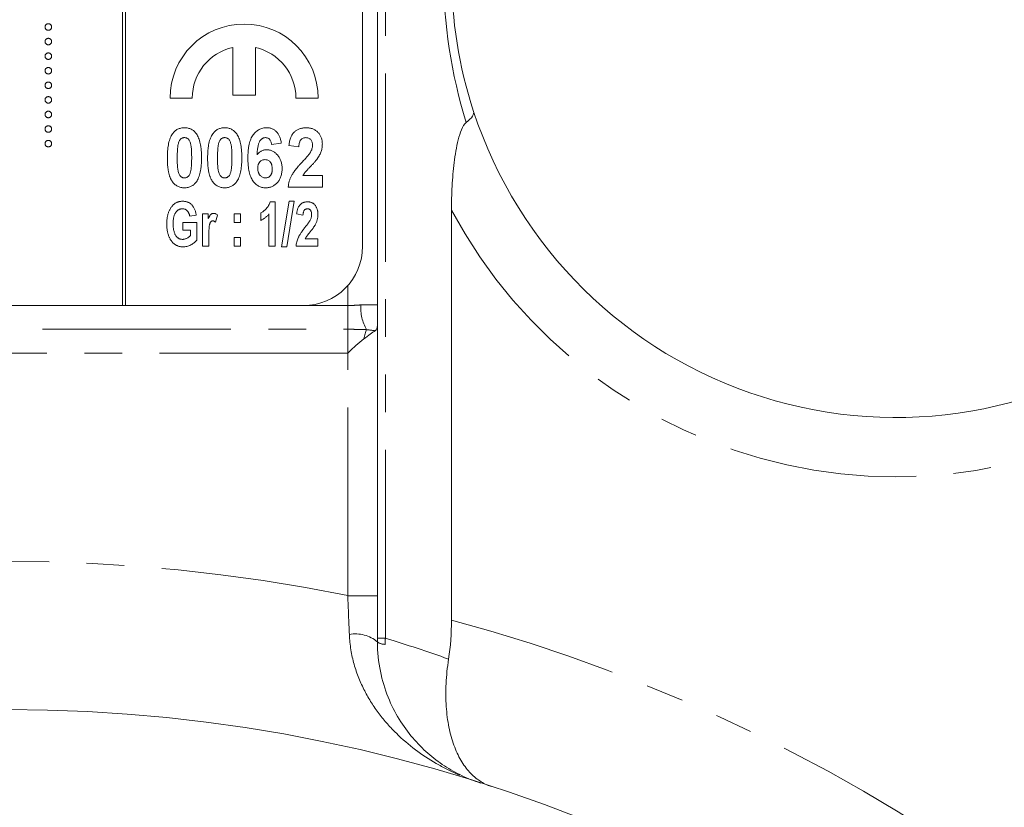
# Model space of a CAD drawing. Header units: millimetres. Extents: x -21 to 335, y -21 to 379.
# Tile 13 of 30: x 48 to 81, y 223 to 250. Entities that reach past the tile are written whole.
import ezdxf

# ---------------------------------------------------------------- set-up
doc = ezdxf.new("R2010")
doc.units = ezdxf.units.MM
doc.linetypes.add('PHANTOM', pattern=[12.7, 6.35, -1.27, 1.27, -1.27, 1.27, -1.27])

msp = doc.modelspace()

# ---------------------------------------------------------------- linework, layer by layer
at = {"color": 7, "linetype": 'Continuous', "lineweight": 15}
for p, q in [((59.75, 304.19), (59.75, 240.19)), ((51.15, 300.17), (51.15, 240.17)), ((51.25, 240.17), (51.25, 300.17)), ((59.25, 242.17), (59.25, 298.17)), ((54.87, 248.878), (54.87, 247.27)), ((55.63, 247.27), (55.63, 248.878)), ((54.87, 247.27), (55.63, 247.27)), ((52.75, 247.17), (53.5, 247.17)), ((57, 247.17), (57.75, 247.17)), ((56.506, 245.648), (56.173, 245.606)), ((57.096, 245.529), (56.763, 245.566)), ((57.238, 244.554), (57.891, 244.554)), ((57.891, 244.554), (57.891, 244.17)), ((57.891, 244.17), (56.737, 244.17)), ((56.13, 243.67), (56.302, 243.67)), ((56.302, 243.67), (56.302, 242.17)), ((56.516, 242.15), (56.766, 243.689)), ((56.945, 243.689), (56.696, 242.15)), ((56.766, 243.689), (56.945, 243.689)), ((53.847, 243.261), (54.042, 243.261)), ((53.847, 242.17), (53.847, 243.261)), ((54.042, 243.261), (54.042, 243.106)), ((54.919, 242.968), (54.919, 243.261)), ((54.919, 243.261), (55.133, 243.261)), ((55.133, 243.261), (55.133, 242.968)), ((55.815, 243.046), (55.815, 243.3)), ((56.088, 242.17), (56.088, 243.261)), ((57.237, 243.222), (57.023, 243.261)), ((62.25, 229.558), (62.25, 243.394)), ((53.185, 242.968), (53.653, 242.968)), ((53.185, 242.715), (53.185, 242.968)), ((53.633, 243.222), (53.419, 243.183)), ((53.653, 242.968), (53.653, 242.379)), ((54.354, 243.226), (54.289, 242.98)), ((55.133, 242.968), (54.919, 242.968)), ((53.438, 242.715), (53.185, 242.715)), ((53.438, 242.529), (53.438, 242.715)), ((54.062, 242.507), (54.062, 242.17)), ((54.919, 242.462), (55.133, 242.462)), ((54.919, 242.17), (54.919, 242.462)), ((55.133, 242.462), (55.133, 242.17)), ((57.316, 242.423), (57.744, 242.423)), ((57.744, 242.423), (57.744, 242.17)), ((54.062, 242.17), (53.847, 242.17)), ((55.133, 242.17), (54.919, 242.17)), ((56.302, 242.17), (56.088, 242.17)), ((56.696, 242.15), (56.516, 242.15)), ((57.744, 242.17), (57.003, 242.17)), ((37.25, 240.17), (51.15, 240.17)), ((51.15, 240.17), (51.25, 240.17)), ((51.25, 240.17), (57.25, 240.17)), ((59.75, 239.495), (59.75, 230.383))]:
    msp.add_line(p, q, dxfattribs=at)
at = {"color": 8, "linetype": 'PHANTOM', "lineweight": 0}
for p, q in [((60.018, 228.951), (60.018, 304.19)), ((58.75, 240.17), (58.75, 240.847)), ((57.25, 240.17), (58.75, 240.17)), ((58.75, 240.17), (58.75, 239.37)), ((59.186, 240.19), (59.75, 240.19)), ((35.75, 239.37), (58.75, 239.37)), ((58.75, 239.37), (58.75, 238.57)), ((58.75, 238.57), (35.75, 238.57)), ((58.75, 230.383), (58.75, 238.57)), ((58.75, 230.383), (59.75, 230.383)), ((59.75, 228.951), (60.018, 228.951))]:
    msp.add_line(p, q, dxfattribs=at)
at = {"color": 8, "linetype": 'PHANTOM', "lineweight": 0, "flags": 128}
msp.add_lwpolyline([(59.38, 239.359), (59.371, 239.328), (59.361, 239.295), (59.351, 239.259), (59.34, 239.221), (59.328, 239.18), (59.315, 239.136), (59.302, 239.091), (59.288, 239.043)], dxfattribs=at)
at = {"color": 7, "linetype": 'Continuous', "lineweight": 15}
msp.add_circle((47.25, 173.79), 52.75, dxfattribs=at)
at = {"color": 8, "linetype": 'PHANTOM', "lineweight": 0}
for centre, radius, start, end in [((78.982, 251.394), 17, 180, 197.2676), ((77.25, 251.394), 17, 208.0725, 306.9051), ((60.791, 240.126), 1.606, 177.7009, 208.5303), ((47.25, 173.79), 57.75, 78.51367, 101.48633), ((47.25, 173.79), 57.75, 31.48709, 74.94535), ((59.014, 227.95), 1.143, 49.8997, 100.6581), ((59.993, 229.139), 0.398, 232.2861, 272.8446), ((42.92, 173.79), 57.75, 70.54798, 72.77825)]:
    msp.add_arc(centre, radius, start, end, dxfattribs=at)
at = {"color": 7, "linetype": 'Continuous', "lineweight": 15}
for centre, radius, start, end in [((77.25, 251.394), 15, 180, 198.1441), ((55.25, 247.17), 2.5, 0, 180), ((55.25, 247.17), 1.75, 102.5413, 180), ((55.25, 247.17), 1.75, 0, 77.4587), ((77.25, 251.394), 15, 198.1441, 306.9051), ((57.25, 242.17), 2, 270, 0)]:
    msp.add_arc(centre, radius, start, end, dxfattribs=at)
for points, knots in [([(48.533, 249.569), (48.533, 249.577), (48.534, 249.591), (48.541, 249.612), (48.551, 249.631), (48.565, 249.648), (48.582, 249.662), (48.601, 249.672), (48.622, 249.678), (48.636, 249.679), (48.643, 249.68)], [0, 0, 0, 0, 0.127757, 0.249414, 0.372796, 0.500111, 0.62861, 0.750643, 0.873768, 1, 1, 1, 1]), ([(48.643, 249.459), (48.636, 249.46), (48.622, 249.46), (48.601, 249.466), (48.582, 249.477), (48.565, 249.491), (48.551, 249.508), (48.541, 249.527), (48.534, 249.547), (48.533, 249.562), (48.533, 249.569)], [0, 0, 0, 0, 0.126178, 0.248821, 0.37154, 0.499984, 0.627244, 0.749226, 0.872298, 1, 1, 1, 1]), ([(48.643, 249.68), (48.651, 249.679), (48.665, 249.678), (48.686, 249.672), (48.705, 249.662), (48.722, 249.648), (48.736, 249.631), (48.746, 249.612), (48.752, 249.591), (48.753, 249.577), (48.754, 249.569)], [0, 0, 0, 0, 0.129097, 0.252046, 0.373905, 0.501038, 0.628171, 0.751376, 0.872426, 1, 1, 1, 1]), ([(48.754, 249.569), (48.753, 249.562), (48.752, 249.547), (48.746, 249.527), (48.736, 249.508), (48.722, 249.491), (48.705, 249.477), (48.686, 249.466), (48.665, 249.46), (48.651, 249.459), (48.643, 249.459)], [0, 0, 0, 0, 0.127519, 0.249986, 0.371792, 0.49887, 0.625948, 0.748492, 0.870959, 1, 1, 1, 1]), ([(48.533, 249.077), (48.533, 249.085), (48.534, 249.099), (48.541, 249.12), (48.551, 249.139), (48.565, 249.156), (48.582, 249.17), (48.601, 249.18), (48.622, 249.186), (48.636, 249.187), (48.643, 249.188)], [0, 0, 0, 0, 0.127757, 0.249414, 0.372796, 0.500111, 0.62861, 0.750643, 0.873768, 1, 1, 1, 1]), ([(48.643, 248.967), (48.636, 248.968), (48.622, 248.969), (48.601, 248.974), (48.582, 248.985), (48.565, 248.999), (48.551, 249.016), (48.541, 249.035), (48.534, 249.056), (48.533, 249.07), (48.533, 249.077)], [0, 0, 0, 0, 0.126178, 0.248821, 0.37154, 0.499984, 0.627244, 0.749226, 0.872298, 1, 1, 1, 1]), ([(48.643, 249.188), (48.651, 249.187), (48.665, 249.187), (48.686, 249.18), (48.705, 249.17), (48.722, 249.156), (48.736, 249.139), (48.746, 249.12), (48.752, 249.099), (48.753, 249.085), (48.754, 249.077)], [0, 0, 0, 0, 0.129097, 0.252046, 0.373905, 0.501038, 0.628171, 0.751376, 0.872426, 1, 1, 1, 1]), ([(48.754, 249.077), (48.753, 249.07), (48.752, 249.056), (48.746, 249.035), (48.736, 249.016), (48.722, 248.999), (48.705, 248.985), (48.686, 248.974), (48.665, 248.968), (48.651, 248.968), (48.643, 248.967)], [0, 0, 0, 0, 0.127519, 0.249986, 0.371792, 0.49887, 0.625948, 0.748492, 0.870959, 1, 1, 1, 1]), ([(48.533, 248.586), (48.533, 248.593), (48.534, 248.607), (48.541, 248.628), (48.551, 248.647), (48.565, 248.664), (48.582, 248.678), (48.601, 248.688), (48.622, 248.695), (48.636, 248.695), (48.643, 248.696)], [0, 0, 0, 0, 0.127757, 0.249414, 0.372796, 0.500111, 0.62861, 0.750643, 0.873768, 1, 1, 1, 1]), ([(48.643, 248.475), (48.636, 248.476), (48.622, 248.477), (48.601, 248.482), (48.582, 248.493), (48.565, 248.507), (48.551, 248.524), (48.541, 248.543), (48.534, 248.564), (48.533, 248.578), (48.533, 248.586)], [0, 0, 0, 0, 0.126178, 0.248821, 0.37154, 0.499984, 0.627244, 0.749226, 0.872298, 1, 1, 1, 1]), ([(48.643, 248.696), (48.651, 248.695), (48.665, 248.695), (48.686, 248.688), (48.705, 248.678), (48.722, 248.664), (48.736, 248.647), (48.746, 248.628), (48.752, 248.607), (48.753, 248.593), (48.754, 248.586)], [0, 0, 0, 0, 0.129097, 0.252046, 0.373905, 0.501038, 0.628171, 0.751376, 0.872426, 1, 1, 1, 1]), ([(48.754, 248.586), (48.753, 248.578), (48.752, 248.564), (48.746, 248.543), (48.736, 248.524), (48.722, 248.507), (48.705, 248.493), (48.686, 248.482), (48.665, 248.477), (48.651, 248.476), (48.643, 248.475)], [0, 0, 0, 0, 0.127519, 0.249986, 0.371792, 0.49887, 0.625948, 0.748492, 0.870959, 1, 1, 1, 1]), ([(48.533, 248.094), (48.533, 248.101), (48.534, 248.116), (48.541, 248.136), (48.551, 248.155), (48.565, 248.172), (48.582, 248.186), (48.601, 248.196), (48.622, 248.203), (48.636, 248.204), (48.643, 248.204)], [0, 0, 0, 0, 0.127757, 0.249414, 0.372796, 0.500111, 0.62861, 0.750643, 0.873768, 1, 1, 1, 1]), ([(48.643, 247.983), (48.636, 247.984), (48.622, 247.985), (48.601, 247.991), (48.582, 248.002), (48.565, 248.015), (48.551, 248.032), (48.541, 248.051), (48.534, 248.072), (48.533, 248.086), (48.533, 248.094)], [0, 0, 0, 0, 0.126178, 0.248821, 0.37154, 0.499984, 0.627244, 0.749226, 0.872298, 1, 1, 1, 1]), ([(48.643, 248.204), (48.651, 248.204), (48.665, 248.203), (48.686, 248.196), (48.705, 248.186), (48.722, 248.172), (48.736, 248.155), (48.746, 248.136), (48.752, 248.115), (48.753, 248.101), (48.754, 248.094)], [0, 0, 0, 0, 0.129097, 0.252046, 0.373905, 0.501038, 0.628171, 0.751376, 0.872426, 1, 1, 1, 1]), ([(48.754, 248.094), (48.753, 248.086), (48.752, 248.072), (48.746, 248.051), (48.736, 248.032), (48.722, 248.015), (48.705, 248.001), (48.686, 247.991), (48.665, 247.985), (48.651, 247.984), (48.643, 247.983)], [0, 0, 0, 0, 0.127519, 0.249986, 0.371792, 0.49887, 0.625948, 0.748492, 0.870959, 1, 1, 1, 1]), ([(48.533, 247.602), (48.533, 247.609), (48.534, 247.624), (48.541, 247.644), (48.551, 247.663), (48.565, 247.68), (48.582, 247.694), (48.601, 247.705), (48.622, 247.711), (48.636, 247.712), (48.643, 247.712)], [0, 0, 0, 0, 0.127757, 0.249414, 0.372796, 0.500111, 0.62861, 0.750643, 0.873768, 1, 1, 1, 1]), ([(48.643, 247.492), (48.636, 247.492), (48.622, 247.493), (48.601, 247.499), (48.582, 247.51), (48.565, 247.523), (48.551, 247.54), (48.541, 247.559), (48.534, 247.58), (48.533, 247.595), (48.533, 247.602)], [0, 0, 0, 0, 0.126178, 0.248821, 0.37154, 0.499984, 0.627244, 0.749226, 0.872298, 1, 1, 1, 1]), ([(48.643, 247.712), (48.651, 247.712), (48.665, 247.711), (48.686, 247.705), (48.705, 247.694), (48.722, 247.68), (48.736, 247.663), (48.746, 247.644), (48.752, 247.624), (48.753, 247.609), (48.754, 247.602)], [0, 0, 0, 0, 0.129097, 0.252046, 0.373905, 0.5010378, 0.6281707, 0.7513765, 0.872426, 1, 1, 1, 1]), ([(48.754, 247.602), (48.753, 247.595), (48.752, 247.58), (48.746, 247.559), (48.736, 247.54), (48.722, 247.523), (48.705, 247.51), (48.686, 247.499), (48.665, 247.493), (48.651, 247.492), (48.643, 247.492)], [0, 0, 0, 0, 0.127519, 0.249986, 0.371792, 0.49887, 0.625948, 0.748492, 0.870959, 1, 1, 1, 1]), ([(48.533, 247.11), (48.533, 247.117), (48.534, 247.132), (48.541, 247.153), (48.551, 247.172), (48.565, 247.189), (48.582, 247.202), (48.601, 247.213), (48.622, 247.219), (48.636, 247.22), (48.643, 247.22)], [0, 0, 0, 0, 0.127757, 0.249414, 0.372796, 0.500111, 0.62861, 0.750643, 0.873768, 1, 1, 1, 1]), ([(48.643, 247), (48.636, 247), (48.622, 247.001), (48.601, 247.007), (48.582, 247.018), (48.565, 247.032), (48.551, 247.048), (48.541, 247.067), (48.534, 247.088), (48.533, 247.103), (48.533, 247.11)], [0, 0, 0, 0, 0.126178, 0.248821, 0.37154, 0.499984, 0.627244, 0.749226, 0.872298, 1, 1, 1, 1]), ([(48.643, 247.22), (48.651, 247.22), (48.665, 247.219), (48.686, 247.213), (48.705, 247.202), (48.722, 247.188), (48.736, 247.172), (48.746, 247.153), (48.752, 247.132), (48.753, 247.117), (48.754, 247.11)], [0, 0, 0, 0, 0.129097, 0.252046, 0.373905, 0.5010378, 0.6281707, 0.7513765, 0.872426, 1, 1, 1, 1]), ([(48.754, 247.11), (48.753, 247.103), (48.752, 247.088), (48.746, 247.067), (48.736, 247.048), (48.722, 247.032), (48.705, 247.018), (48.686, 247.007), (48.665, 247.001), (48.651, 247), (48.643, 247)], [0, 0, 0, 0, 0.127519, 0.249986, 0.371792, 0.49887, 0.625948, 0.748492, 0.870959, 1, 1, 1, 1]), ([(48.533, 246.618), (48.533, 246.626), (48.534, 246.64), (48.541, 246.661), (48.551, 246.68), (48.565, 246.697), (48.582, 246.71), (48.601, 246.721), (48.622, 246.727), (48.636, 246.728), (48.643, 246.728)], [0, 0, 0, 0, 0.127757, 0.249414, 0.372796, 0.500111, 0.62861, 0.750643, 0.873768, 1, 1, 1, 1]), ([(48.643, 246.508), (48.636, 246.508), (48.622, 246.509), (48.601, 246.515), (48.582, 246.526), (48.565, 246.54), (48.551, 246.557), (48.541, 246.576), (48.534, 246.596), (48.533, 246.611), (48.533, 246.618)], [0, 0, 0, 0, 0.126178, 0.248821, 0.37154, 0.499984, 0.627244, 0.749226, 0.872298, 1, 1, 1, 1]), ([(48.643, 246.728), (48.651, 246.728), (48.665, 246.727), (48.686, 246.721), (48.705, 246.711), (48.722, 246.697), (48.736, 246.68), (48.746, 246.661), (48.752, 246.64), (48.753, 246.626), (48.754, 246.618)], [0, 0, 0, 0, 0.129097, 0.252046, 0.373905, 0.5010378, 0.6281707, 0.7513765, 0.872426, 1, 1, 1, 1]), ([(48.754, 246.618), (48.753, 246.611), (48.752, 246.596), (48.746, 246.575), (48.736, 246.557), (48.722, 246.54), (48.705, 246.526), (48.686, 246.515), (48.665, 246.509), (48.651, 246.508), (48.643, 246.508)], [0, 0, 0, 0, 0.127519, 0.249986, 0.371792, 0.49887, 0.625948, 0.748492, 0.870959, 1, 1, 1, 1]), ([(62.748, 246.348), (62.845, 246.423), (62.915, 246.492), (62.999, 246.619), (63.011, 246.675), (62.996, 246.723)], [0, 0, 0, 0, 0.5, 0.5, 1, 1, 1, 1]), ([(62.25, 243.394), (62.25, 243.665), (62.257, 243.935), (62.286, 244.468), (62.308, 244.733), (62.372, 245.256), (62.415, 245.518), (62.507, 245.883), (62.543, 246), (62.63, 246.206), (62.684, 246.298), (62.748, 246.348)], [0, 0, 0, 0, 0.25, 0.25, 0.5, 0.5, 0.75, 0.75, 0.875, 0.875, 1, 1, 1, 1]), ([(48.533, 246.126), (48.533, 246.134), (48.534, 246.148), (48.541, 246.169), (48.551, 246.188), (48.565, 246.205), (48.582, 246.219), (48.601, 246.229), (48.622, 246.235), (48.636, 246.236), (48.643, 246.237)], [0, 0, 0, 0, 0.127757, 0.249414, 0.372796, 0.500111, 0.62861, 0.750643, 0.873768, 1, 1, 1, 1]), ([(48.643, 246.016), (48.636, 246.017), (48.622, 246.017), (48.601, 246.023), (48.582, 246.034), (48.565, 246.048), (48.551, 246.065), (48.541, 246.084), (48.534, 246.104), (48.533, 246.119), (48.533, 246.126)], [0, 0, 0, 0, 0.126178, 0.248821, 0.37154, 0.499984, 0.627244, 0.749226, 0.872298, 1, 1, 1, 1]), ([(48.643, 246.237), (48.651, 246.236), (48.665, 246.235), (48.686, 246.229), (48.705, 246.219), (48.722, 246.205), (48.736, 246.188), (48.746, 246.169), (48.752, 246.148), (48.753, 246.134), (48.754, 246.126)], [0, 0, 0, 0, 0.129097, 0.252046, 0.373905, 0.5010378, 0.6281707, 0.7513765, 0.872426, 1, 1, 1, 1]), ([(48.754, 246.126), (48.753, 246.119), (48.752, 246.105), (48.746, 246.084), (48.736, 246.065), (48.722, 246.048), (48.705, 246.034), (48.686, 246.023), (48.665, 246.017), (48.651, 246.017), (48.643, 246.016)], [0, 0, 0, 0, 0.127519, 0.249986, 0.371792, 0.49887, 0.625948, 0.748492, 0.870959, 1, 1, 1, 1]), ([(52.66, 245.16), (52.661, 245.205), (52.662, 245.292), (52.67, 245.418), (52.683, 245.534), (52.702, 245.64), (52.726, 245.736), (52.756, 245.822), (52.791, 245.899), (52.821, 245.945), (52.835, 245.967)], [0, 0, 0, 0, 0.161353, 0.311487, 0.450782, 0.579227, 0.697301, 0.806301, 0.906736, 1, 1, 1, 1]), ([(52.835, 245.967), (52.847, 245.983), (52.871, 246.015), (52.913, 246.056), (52.958, 246.091), (53.007, 246.12), (53.06, 246.143), (53.116, 246.158), (53.175, 246.168), (53.216, 246.169), (53.237, 246.17)], [0, 0, 0, 0, 0.12937, 0.25424, 0.375227, 0.49491, 0.615665, 0.738824, 0.86589, 1, 1, 1, 1]), ([(53.237, 246.17), (53.258, 246.169), (53.299, 246.168), (53.359, 246.158), (53.415, 246.142), (53.468, 246.12), (53.517, 246.09), (53.562, 246.055), (53.604, 246.013), (53.628, 245.981), (53.641, 245.964)], [0, 0, 0, 0, 0.133446, 0.259883, 0.382665, 0.503602, 0.623125, 0.745227, 0.870078, 1, 1, 1, 1]), ([(53.641, 245.964), (53.655, 245.943), (53.684, 245.897), (53.719, 245.821), (53.748, 245.734), (53.773, 245.638), (53.791, 245.532), (53.805, 245.415), (53.813, 245.289), (53.814, 245.202), (53.814, 245.156)], [0, 0, 0, 0, 0.092469, 0.19212, 0.300958, 0.418858, 0.547499, 0.687063, 0.837452, 1, 1, 1, 1]), ([(54.019, 245.16), (54.02, 245.205), (54.021, 245.292), (54.029, 245.418), (54.042, 245.534), (54.061, 245.64), (54.085, 245.736), (54.115, 245.822), (54.15, 245.899), (54.18, 245.945), (54.194, 245.967)], [0, 0, 0, 0, 0.161353, 0.311487, 0.450782, 0.579227, 0.697301, 0.806301, 0.906736, 1, 1, 1, 1]), ([(54.194, 245.967), (54.206, 245.983), (54.23, 246.015), (54.272, 246.056), (54.317, 246.091), (54.366, 246.12), (54.419, 246.143), (54.475, 246.158), (54.534, 246.168), (54.575, 246.169), (54.596, 246.17)], [0, 0, 0, 0, 0.12937, 0.25424, 0.375227, 0.49491, 0.615665, 0.738824, 0.86589, 1, 1, 1, 1]), ([(54.596, 246.17), (54.617, 246.169), (54.658, 246.168), (54.718, 246.158), (54.774, 246.142), (54.826, 246.12), (54.876, 246.09), (54.921, 246.055), (54.963, 246.013), (54.987, 245.981), (55, 245.964)], [0, 0, 0, 0, 0.133446, 0.259883, 0.382665, 0.503602, 0.623125, 0.745227, 0.870078, 1, 1, 1, 1]), ([(55, 245.964), (55.014, 245.943), (55.043, 245.897), (55.078, 245.821), (55.107, 245.734), (55.132, 245.638), (55.15, 245.532), (55.164, 245.415), (55.172, 245.289), (55.173, 245.202), (55.173, 245.156)], [0, 0, 0, 0, 0.092469, 0.19212, 0.300958, 0.418858, 0.547499, 0.687063, 0.837452, 1, 1, 1, 1]), ([(55.378, 245.143), (55.379, 245.187), (55.38, 245.271), (55.388, 245.394), (55.401, 245.506), (55.42, 245.61), (55.445, 245.704), (55.475, 245.788), (55.511, 245.863), (55.553, 245.929), (55.598, 245.986), (55.648, 246.035), (55.701, 246.076), (55.757, 246.111), (55.816, 246.137), (55.879, 246.156), (55.945, 246.168), (55.99, 246.169), (56.013, 246.17)], [0, 0, 0, 0, 0.096877, 0.187153, 0.270735, 0.347937, 0.419133, 0.48508, 0.545968, 0.602655, 0.656197, 0.707353, 0.756561, 0.804673, 0.852134, 0.899962, 0.949141, 1, 1, 1, 1]), ([(56.013, 246.17), (56.029, 246.169), (56.061, 246.169), (56.108, 246.162), (56.152, 246.152), (56.194, 246.137), (56.235, 246.118), (56.272, 246.095), (56.308, 246.068), (56.342, 246.036), (56.373, 246.001), (56.401, 245.961), (56.426, 245.918), (56.448, 245.872), (56.467, 245.821), (56.484, 245.767), (56.497, 245.709), (56.503, 245.668), (56.506, 245.648)], [0, 0, 0, 0, 0.061178, 0.119833, 0.177425, 0.233665, 0.288812, 0.34461, 0.401192, 0.4591, 0.518171, 0.57901, 0.641737, 0.706591, 0.774705, 0.845979, 0.921102, 1, 1, 1, 1]), ([(56.763, 245.566), (56.765, 245.592), (56.771, 245.643), (56.785, 245.715), (56.801, 245.782), (56.823, 245.843), (56.848, 245.898), (56.877, 245.948), (56.91, 245.992), (56.948, 246.03), (56.989, 246.063), (57.032, 246.092), (57.077, 246.116), (57.125, 246.135), (57.175, 246.151), (57.228, 246.162), (57.283, 246.169), (57.321, 246.169), (57.34, 246.17)], [0, 0, 0, 0, 0.083626, 0.1620401, 0.2354441, 0.3039477, 0.3688852, 0.4301118, 0.4884998, 0.5454082, 0.6010977, 0.6560669, 0.710834, 0.7659231, 0.8219749, 0.87923, 0.9387494, 1, 1, 1, 1]), ([(57.34, 246.17), (57.361, 246.169), (57.402, 246.168), (57.461, 246.161), (57.517, 246.149), (57.57, 246.132), (57.618, 246.11), (57.664, 246.083), (57.706, 246.051), (57.745, 246.015), (57.779, 245.975), (57.809, 245.932), (57.835, 245.887), (57.855, 245.839), (57.871, 245.789), (57.883, 245.737), (57.89, 245.682), (57.891, 245.645), (57.891, 245.626)], [0, 0, 0, 0, 0.071796, 0.139904, 0.205399, 0.268665, 0.32979, 0.390206, 0.450635, 0.511467, 0.572124, 0.632216, 0.691313, 0.750431, 0.810351, 0.871606, 0.934638, 1, 1, 1, 1]), ([(48.533, 245.634), (48.533, 245.642), (48.534, 245.656), (48.541, 245.677), (48.551, 245.696), (48.565, 245.713), (48.582, 245.727), (48.601, 245.737), (48.622, 245.743), (48.636, 245.744), (48.643, 245.745)], [0, 0, 0, 0, 0.127757, 0.249414, 0.372796, 0.500111, 0.62861, 0.750643, 0.873768, 1, 1, 1, 1]), ([(48.643, 245.524), (48.636, 245.525), (48.622, 245.526), (48.601, 245.531), (48.582, 245.542), (48.565, 245.556), (48.551, 245.573), (48.541, 245.592), (48.534, 245.613), (48.533, 245.627), (48.533, 245.634)], [0, 0, 0, 0, 0.126178, 0.248821, 0.37154, 0.499984, 0.627244, 0.749226, 0.872298, 1, 1, 1, 1]), ([(48.643, 245.745), (48.651, 245.744), (48.665, 245.744), (48.686, 245.737), (48.705, 245.727), (48.722, 245.713), (48.736, 245.696), (48.746, 245.677), (48.752, 245.656), (48.753, 245.642), (48.754, 245.634)], [0, 0, 0, 0, 0.129097, 0.252046, 0.373905, 0.5010378, 0.6281707, 0.7513765, 0.872426, 1, 1, 1, 1]), ([(48.754, 245.634), (48.753, 245.627), (48.752, 245.613), (48.746, 245.592), (48.736, 245.573), (48.722, 245.556), (48.705, 245.542), (48.686, 245.531), (48.665, 245.526), (48.651, 245.525), (48.643, 245.524)], [0, 0, 0, 0, 0.127519, 0.249986, 0.371792, 0.49887, 0.625948, 0.748492, 0.870959, 1, 1, 1, 1]), ([(53.032, 245.64), (53.029, 245.627), (53.022, 245.599), (53.015, 245.554), (53.008, 245.503), (53.003, 245.445), (52.999, 245.382), (52.996, 245.312), (52.994, 245.236), (52.994, 245.184), (52.994, 245.156)], [0, 0, 0, 0, 0.082074, 0.176412, 0.282719, 0.401833, 0.532174, 0.675579, 0.831216, 1, 1, 1, 1]), ([(53.237, 245.836), (53.226, 245.836), (53.204, 245.835), (53.172, 245.826), (53.142, 245.813), (53.114, 245.794), (53.088, 245.768), (53.066, 245.733), (53.047, 245.689), (53.037, 245.657), (53.032, 245.64)], [0, 0, 0, 0, 0.108126, 0.212655, 0.317834, 0.426209, 0.542787, 0.674921, 0.827155, 1, 1, 1, 1]), ([(53.481, 245.156), (53.481, 245.183), (53.481, 245.236), (53.479, 245.311), (53.476, 245.379), (53.472, 245.441), (53.468, 245.496), (53.462, 245.545), (53.455, 245.587), (53.444, 245.632), (53.429, 245.679), (53.409, 245.728), (53.386, 245.766), (53.36, 245.794), (53.332, 245.813), (53.302, 245.827), (53.27, 245.835), (53.248, 245.836), (53.237, 245.836)], [0, 0, 0, 0, 0.102881, 0.197209, 0.283518, 0.361346, 0.431203, 0.492692, 0.54592, 0.591432, 0.668148, 0.733641, 0.788915, 0.835296, 0.876983, 0.917385, 0.957994, 1, 1, 1, 1]), ([(54.391, 245.64), (54.388, 245.627), (54.381, 245.599), (54.374, 245.554), (54.367, 245.503), (54.362, 245.445), (54.358, 245.382), (54.355, 245.312), (54.353, 245.236), (54.353, 245.184), (54.353, 245.156)], [0, 0, 0, 0, 0.082074, 0.176412, 0.282719, 0.401833, 0.532174, 0.675579, 0.831216, 1, 1, 1, 1]), ([(54.596, 245.836), (54.585, 245.836), (54.563, 245.835), (54.531, 245.826), (54.501, 245.813), (54.473, 245.794), (54.447, 245.768), (54.425, 245.733), (54.406, 245.689), (54.396, 245.657), (54.391, 245.64)], [0, 0, 0, 0, 0.1081262, 0.2126548, 0.3178342, 0.4262094, 0.5427872, 0.6749212, 0.8271554, 1, 1, 1, 1]), ([(54.84, 245.156), (54.84, 245.183), (54.84, 245.236), (54.838, 245.311), (54.835, 245.379), (54.831, 245.441), (54.827, 245.496), (54.821, 245.545), (54.814, 245.587), (54.803, 245.632), (54.788, 245.679), (54.768, 245.728), (54.745, 245.766), (54.719, 245.794), (54.691, 245.813), (54.661, 245.827), (54.629, 245.835), (54.607, 245.836), (54.596, 245.836)], [0, 0, 0, 0, 0.102881, 0.197209, 0.283518, 0.361346, 0.431203, 0.492692, 0.54592, 0.591432, 0.668148, 0.733641, 0.788915, 0.835296, 0.876983, 0.917385, 0.957994, 1, 1, 1, 1]), ([(55.972, 245.836), (55.962, 245.836), (55.944, 245.836), (55.918, 245.83), (55.893, 245.821), (55.868, 245.808), (55.845, 245.792), (55.823, 245.773), (55.802, 245.749), (55.782, 245.722), (55.763, 245.69), (55.747, 245.65), (55.732, 245.602), (55.72, 245.548), (55.708, 245.486), (55.699, 245.417), (55.692, 245.34), (55.688, 245.287), (55.686, 245.259)], [0, 0, 0, 0, 0.038549, 0.076731, 0.113961, 0.15218, 0.192053, 0.233365, 0.277448, 0.323967, 0.376191, 0.436832, 0.506276, 0.585343, 0.674026, 0.77223, 0.880854, 1, 1, 1, 1]), ([(56.173, 245.606), (56.171, 245.624), (56.166, 245.659), (56.152, 245.707), (56.134, 245.748), (56.109, 245.781), (56.081, 245.806), (56.048, 245.824), (56.011, 245.834), (55.985, 245.836), (55.972, 245.836)], [0, 0, 0, 0, 0.164157, 0.308412, 0.438211, 0.555683, 0.664754, 0.772007, 0.882054, 1, 1, 1, 1]), ([(57.333, 245.836), (57.316, 245.836), (57.285, 245.834), (57.239, 245.821), (57.2, 245.798), (57.171, 245.772), (57.152, 245.746), (57.139, 245.723), (57.127, 245.698), (57.118, 245.67), (57.11, 245.639), (57.104, 245.605), (57.099, 245.568), (57.097, 245.542), (57.096, 245.529)], [0, 0, 0, 0, 0.113161, 0.218397, 0.321032, 0.425451, 0.480432, 0.539535, 0.603087, 0.670897, 0.743797, 0.823054, 0.908073, 1, 1, 1, 1]), ([(57.558, 245.574), (57.557, 245.594), (57.556, 245.632), (57.545, 245.685), (57.526, 245.731), (57.5, 245.77), (57.466, 245.8), (57.427, 245.822), (57.382, 245.834), (57.35, 245.836), (57.333, 245.836)], [0, 0, 0, 0, 0.152646, 0.288633, 0.413784, 0.530653, 0.643603, 0.754846, 0.872699, 1, 1, 1, 1]), ([(57.891, 245.626), (57.891, 245.604), (57.89, 245.561), (57.882, 245.497), (57.869, 245.434), (57.851, 245.373), (57.827, 245.312), (57.798, 245.25), (57.763, 245.187), (57.735, 245.145), (57.721, 245.124)], [0, 0, 0, 0, 0.121431, 0.240644, 0.35847, 0.475771, 0.596194, 0.723071, 0.857711, 1, 1, 1, 1]), ([(55.686, 245.259), (55.697, 245.272), (55.718, 245.298), (55.754, 245.332), (55.791, 245.361), (55.83, 245.385), (55.872, 245.403), (55.915, 245.417), (55.961, 245.424), (55.992, 245.426), (56.007, 245.426)], [0, 0, 0, 0, 0.1369169, 0.2673548, 0.3927455, 0.5132363, 0.6335004, 0.7528776, 0.8750406, 1, 1, 1, 1]), ([(56.007, 245.426), (56.025, 245.426), (56.06, 245.425), (56.112, 245.416), (56.161, 245.402), (56.208, 245.383), (56.254, 245.358), (56.298, 245.328), (56.339, 245.292), (56.379, 245.251), (56.415, 245.205), (56.446, 245.156), (56.473, 245.104), (56.495, 245.049), (56.512, 244.99), (56.523, 244.928), (56.531, 244.863), (56.532, 244.819), (56.532, 244.796)], [0, 0, 0, 0, 0.058391, 0.114756, 0.170823, 0.226673, 0.282972, 0.341229, 0.400909, 0.463544, 0.527222, 0.590338, 0.654457, 0.719426, 0.78561, 0.854396, 0.925422, 1, 1, 1, 1]), ([(57.218, 245.02), (57.236, 245.039), (57.269, 245.075), (57.317, 245.128), (57.359, 245.175), (57.396, 245.217), (57.427, 245.256), (57.453, 245.289), (57.474, 245.317), (57.485, 245.335), (57.49, 245.343)], [0, 0, 0, 0, 0.184434, 0.350821, 0.501224, 0.634242, 0.750733, 0.850644, 0.933491, 1, 1, 1, 1]), ([(57.49, 245.343), (57.5, 245.362), (57.52, 245.399), (57.542, 245.458), (57.555, 245.516), (57.557, 245.555), (57.558, 245.574)], [0, 0, 0, 0, 0.269282, 0.52172, 0.764049, 1, 1, 1, 1]), ([(53.237, 244.144), (53.216, 244.145), (53.175, 244.146), (53.114, 244.157), (53.057, 244.174), (53.002, 244.199), (52.951, 244.23), (52.903, 244.269), (52.859, 244.315), (52.824, 244.358), (52.799, 244.396), (52.781, 244.428), (52.764, 244.463), (52.749, 244.501), (52.734, 244.541), (52.722, 244.584), (52.71, 244.629), (52.699, 244.677), (52.69, 244.728), (52.682, 244.782), (52.676, 244.838), (52.67, 244.897), (52.666, 244.959), (52.662, 245.024), (52.661, 245.091), (52.66, 245.137), (52.66, 245.16)], [0, 0, 0, 0, 0.048261, 0.094686, 0.139932, 0.18483, 0.230281, 0.276907, 0.325211, 0.375791, 0.402434, 0.430159, 0.45962, 0.490257, 0.522668, 0.556727, 0.59238, 0.629824, 0.669483, 0.7108, 0.753807, 0.799142, 0.846224, 0.895383, 0.946629, 1, 1, 1, 1]), ([(52.994, 245.156), (52.994, 245.129), (52.994, 245.077), (52.995, 245.002), (52.998, 244.934), (53.002, 244.872), (53.007, 244.817), (53.013, 244.768), (53.02, 244.727), (53.03, 244.681), (53.045, 244.634), (53.065, 244.585), (53.088, 244.547), (53.114, 244.52), (53.143, 244.501), (53.172, 244.487), (53.204, 244.479), (53.226, 244.478), (53.237, 244.477)], [0, 0, 0, 0, 0.10304, 0.197514, 0.283452, 0.3614, 0.431366, 0.492449, 0.54576, 0.591341, 0.668658, 0.734252, 0.789184, 0.83527, 0.876737, 0.91787, 0.957929, 1, 1, 1, 1]), ([(53.442, 244.674), (53.445, 244.687), (53.452, 244.714), (53.459, 244.759), (53.466, 244.81), (53.472, 244.868), (53.475, 244.931), (53.479, 245.001), (53.48, 245.076), (53.481, 245.129), (53.481, 245.156)], [0, 0, 0, 0, 0.082343, 0.176177, 0.282014, 0.400696, 0.531465, 0.67534, 0.831489, 1, 1, 1, 1]), ([(53.814, 245.156), (53.814, 245.111), (53.813, 245.024), (53.805, 244.897), (53.791, 244.781), (53.772, 244.675), (53.748, 244.578), (53.718, 244.492), (53.683, 244.415), (53.654, 244.369), (53.639, 244.347)], [0, 0, 0, 0, 0.161852, 0.31204, 0.451417, 0.5795, 0.697704, 0.806847, 0.906999, 1, 1, 1, 1]), ([(54.596, 244.144), (54.575, 244.145), (54.534, 244.146), (54.473, 244.157), (54.416, 244.174), (54.361, 244.199), (54.31, 244.23), (54.262, 244.269), (54.218, 244.315), (54.183, 244.358), (54.158, 244.396), (54.14, 244.428), (54.123, 244.463), (54.108, 244.501), (54.093, 244.541), (54.081, 244.584), (54.069, 244.629), (54.058, 244.677), (54.049, 244.728), (54.041, 244.782), (54.034, 244.838), (54.029, 244.897), (54.025, 244.959), (54.021, 245.024), (54.02, 245.091), (54.019, 245.137), (54.019, 245.16)], [0, 0, 0, 0, 0.048261, 0.094686, 0.139932, 0.18483, 0.230281, 0.276907, 0.325211, 0.375791, 0.402434, 0.430159, 0.45962, 0.490257, 0.522668, 0.556727, 0.59238, 0.629824, 0.669483, 0.7108, 0.753807, 0.799142, 0.846224, 0.895383, 0.946629, 1, 1, 1, 1]), ([(54.353, 245.156), (54.353, 245.129), (54.353, 245.077), (54.354, 245.002), (54.357, 244.934), (54.361, 244.872), (54.366, 244.817), (54.372, 244.768), (54.379, 244.727), (54.389, 244.681), (54.404, 244.634), (54.424, 244.585), (54.447, 244.547), (54.473, 244.52), (54.502, 244.501), (54.531, 244.487), (54.563, 244.479), (54.585, 244.478), (54.596, 244.477)], [0, 0, 0, 0, 0.10304, 0.197514, 0.283452, 0.3614, 0.431366, 0.492449, 0.54576, 0.591341, 0.668658, 0.734252, 0.789184, 0.83527, 0.876737, 0.91787, 0.957929, 1, 1, 1, 1]), ([(54.801, 244.674), (54.804, 244.687), (54.811, 244.714), (54.818, 244.759), (54.825, 244.81), (54.831, 244.868), (54.834, 244.931), (54.838, 245.001), (54.839, 245.076), (54.84, 245.129), (54.84, 245.156)], [0, 0, 0, 0, 0.082343, 0.176177, 0.282014, 0.400696, 0.531465, 0.67534, 0.831489, 1, 1, 1, 1]), ([(55.173, 245.156), (55.173, 245.111), (55.172, 245.024), (55.164, 244.897), (55.15, 244.781), (55.131, 244.675), (55.107, 244.578), (55.077, 244.492), (55.042, 244.415), (55.013, 244.369), (54.998, 244.347)], [0, 0, 0, 0, 0.161852, 0.31204, 0.451417, 0.5795, 0.697704, 0.806847, 0.906999, 1, 1, 1, 1]), ([(55.977, 244.144), (55.955, 244.145), (55.913, 244.146), (55.852, 244.157), (55.793, 244.176), (55.737, 244.202), (55.685, 244.235), (55.635, 244.275), (55.588, 244.323), (55.545, 244.378), (55.505, 244.442), (55.471, 244.514), (55.442, 244.597), (55.419, 244.688), (55.4, 244.789), (55.387, 244.899), (55.38, 245.018), (55.379, 245.1), (55.378, 245.143)], [0, 0, 0, 0, 0.049207, 0.09661, 0.14332, 0.190029, 0.237484, 0.286159, 0.336967, 0.390724, 0.447553, 0.509085, 0.575222, 0.64724, 0.725594, 0.810336, 0.901718, 1, 1, 1, 1]), ([(55.953, 245.093), (55.937, 245.092), (55.905, 245.091), (55.859, 245.076), (55.817, 245.053), (55.786, 245.027), (55.765, 245.001), (55.75, 244.98), (55.738, 244.956), (55.729, 244.93), (55.721, 244.902), (55.715, 244.872), (55.712, 244.839), (55.712, 244.817), (55.712, 244.805)], [0, 0, 0, 0, 0.115954, 0.225845, 0.337279, 0.452067, 0.511823, 0.573258, 0.635912, 0.700614, 0.769274, 0.841495, 0.918543, 1, 1, 1, 1]), ([(56.199, 244.777), (56.198, 244.79), (56.198, 244.816), (56.195, 244.853), (56.189, 244.887), (56.182, 244.918), (56.172, 244.947), (56.16, 244.973), (56.146, 244.996), (56.124, 245.023), (56.093, 245.051), (56.05, 245.075), (56.003, 245.09), (55.97, 245.092), (55.953, 245.093)], [0, 0, 0, 0, 0.087698, 0.169465, 0.245741, 0.316824, 0.384024, 0.446608, 0.507052, 0.564992, 0.675362, 0.781233, 0.887931, 1, 1, 1, 1]), ([(56.737, 244.17), (56.741, 244.203), (56.749, 244.268), (56.774, 244.364), (56.806, 244.458), (56.841, 244.534), (56.876, 244.596), (56.908, 244.646), (56.946, 244.699), (56.99, 244.756), (57.038, 244.817), (57.093, 244.882), (57.153, 244.95), (57.196, 244.996), (57.218, 245.02)], [0, 0, 0, 0, 0.099446, 0.198364, 0.297106, 0.39724, 0.45067, 0.510304, 0.576075, 0.647762, 0.726393, 0.811079, 0.902178, 1, 1, 1, 1]), ([(57.721, 245.124), (57.716, 245.116), (57.705, 245.1), (57.685, 245.075), (57.662, 245.047), (57.637, 245.017), (57.608, 244.985), (57.576, 244.95), (57.541, 244.913), (57.504, 244.874), (57.467, 244.837), (57.433, 244.801), (57.402, 244.769), (57.375, 244.74), (57.352, 244.715), (57.332, 244.694), (57.317, 244.675), (57.294, 244.647), (57.267, 244.608), (57.247, 244.572), (57.238, 244.554)], [0, 0, 0, 0, 0.0372303, 0.0799021, 0.1274139, 0.180128, 0.2380705, 0.3009006, 0.3689674, 0.4423258, 0.5149164, 0.5807155, 0.6397115, 0.6922953, 0.7380791, 0.7770646, 0.8093082, 0.8351932, 0.9212173, 1, 1, 1, 1]), ([(53.237, 244.477), (53.248, 244.478), (53.27, 244.479), (53.302, 244.488), (53.332, 244.501), (53.36, 244.52), (53.386, 244.546), (53.409, 244.581), (53.428, 244.625), (53.437, 244.657), (53.442, 244.674)], [0, 0, 0, 0, 0.108126, 0.212655, 0.317834, 0.426209, 0.542787, 0.674921, 0.827155, 1, 1, 1, 1]), ([(54.596, 244.477), (54.607, 244.478), (54.629, 244.479), (54.661, 244.488), (54.691, 244.501), (54.719, 244.52), (54.745, 244.546), (54.768, 244.581), (54.787, 244.625), (54.796, 244.657), (54.801, 244.674)], [0, 0, 0, 0, 0.108126, 0.212655, 0.317834, 0.426209, 0.542787, 0.674921, 0.827155, 1, 1, 1, 1]), ([(55.712, 244.805), (55.712, 244.793), (55.712, 244.768), (55.716, 244.732), (55.722, 244.698), (55.73, 244.666), (55.742, 244.637), (55.755, 244.61), (55.771, 244.585), (55.796, 244.556), (55.829, 244.525), (55.874, 244.497), (55.921, 244.48), (55.954, 244.478), (55.971, 244.477)], [0, 0, 0, 0, 0.081675, 0.159399, 0.232879, 0.302292, 0.369478, 0.43404, 0.497443, 0.559718, 0.678331, 0.788276, 0.893716, 1, 1, 1, 1]), ([(55.971, 244.477), (55.986, 244.478), (56.017, 244.48), (56.061, 244.494), (56.101, 244.516), (56.129, 244.542), (56.149, 244.566), (56.163, 244.588), (56.174, 244.613), (56.183, 244.64), (56.19, 244.67), (56.195, 244.703), (56.198, 244.739), (56.198, 244.764), (56.199, 244.777)], [0, 0, 0, 0, 0.110533, 0.215853, 0.319454, 0.428029, 0.484877, 0.544402, 0.607533, 0.675052, 0.747599, 0.82569, 0.90966, 1, 1, 1, 1]), ([(56.532, 244.796), (56.532, 244.772), (56.531, 244.725), (56.524, 244.657), (56.511, 244.592), (56.494, 244.531), (56.472, 244.473), (56.445, 244.419), (56.414, 244.369), (56.377, 244.323), (56.337, 244.28), (56.294, 244.244), (56.248, 244.213), (56.199, 244.188), (56.147, 244.168), (56.093, 244.154), (56.036, 244.146), (55.997, 244.145), (55.977, 244.144)], [0, 0, 0, 0, 0.075027, 0.146242, 0.214954, 0.280648, 0.344474, 0.406885, 0.468486, 0.529905, 0.59031, 0.648876, 0.706185, 0.763015, 0.819963, 0.878062, 0.93786, 1, 1, 1, 1]), ([(53.639, 244.347), (53.627, 244.331), (53.603, 244.299), (53.561, 244.258), (53.516, 244.223), (53.467, 244.194), (53.415, 244.171), (53.359, 244.156), (53.299, 244.146), (53.258, 244.145), (53.237, 244.144)], [0, 0, 0, 0, 0.12937, 0.25424, 0.375227, 0.49491, 0.615665, 0.738824, 0.86589, 1, 1, 1, 1]), ([(54.998, 244.347), (54.986, 244.331), (54.962, 244.299), (54.92, 244.258), (54.875, 244.223), (54.826, 244.194), (54.774, 244.171), (54.718, 244.156), (54.658, 244.146), (54.617, 244.145), (54.596, 244.144)], [0, 0, 0, 0, 0.12937, 0.25424, 0.375227, 0.49491, 0.615665, 0.738824, 0.86589, 1, 1, 1, 1]), ([(52.64, 242.922), (52.64, 242.942), (52.64, 242.982), (52.644, 243.04), (52.649, 243.096), (52.657, 243.149), (52.667, 243.201), (52.68, 243.25), (52.694, 243.297), (52.711, 243.342), (52.73, 243.384), (52.75, 243.424), (52.771, 243.46), (52.794, 243.495), (52.818, 243.526), (52.843, 243.555), (52.871, 243.58), (52.898, 243.604), (52.928, 243.624), (52.959, 243.641), (52.992, 243.656), (53.026, 243.668), (53.061, 243.678), (53.098, 243.684), (53.136, 243.689), (53.162, 243.689), (53.175, 243.689)], [0, 0, 0, 0, 0.0575, 0.113047, 0.166436, 0.218378, 0.268429, 0.316595, 0.363707, 0.409379, 0.453452, 0.495524, 0.536257, 0.575232, 0.612691, 0.649292, 0.684614, 0.719261, 0.753325, 0.787393, 0.821178, 0.855434, 0.890296, 0.925718, 0.962238, 1, 1, 1, 1]), ([(53.175, 243.689), (53.191, 243.689), (53.221, 243.688), (53.266, 243.683), (53.308, 243.673), (53.348, 243.66), (53.386, 243.644), (53.421, 243.623), (53.454, 243.599), (53.484, 243.571), (53.512, 243.539), (53.537, 243.504), (53.56, 243.466), (53.58, 243.424), (53.598, 243.378), (53.612, 243.329), (53.624, 243.277), (53.63, 243.24), (53.633, 243.222)], [0, 0, 0, 0, 0.0646368, 0.1267493, 0.186069, 0.2438947, 0.3002336, 0.3560534, 0.4120855, 0.4684821, 0.526125, 0.5856061, 0.6468904, 0.7110465, 0.7775622, 0.8480229, 0.922085, 1, 1, 1, 1]), ([(55.815, 243.3), (55.83, 243.307), (55.862, 243.323), (55.907, 243.354), (55.953, 243.394), (56, 243.439), (56.043, 243.49), (56.08, 243.546), (56.11, 243.606), (56.124, 243.648), (56.13, 243.67)], [0, 0, 0, 0, 0.101005, 0.210567, 0.331518, 0.463654, 0.599723, 0.73292, 0.866028, 1, 1, 1, 1]), ([(57.023, 243.261), (57.025, 243.278), (57.028, 243.311), (57.037, 243.358), (57.047, 243.403), (57.06, 243.443), (57.076, 243.48), (57.094, 243.514), (57.114, 243.544), (57.137, 243.571), (57.162, 243.594), (57.189, 243.615), (57.218, 243.632), (57.249, 243.646), (57.282, 243.656), (57.317, 243.664), (57.354, 243.669), (57.379, 243.67), (57.392, 243.67)], [0, 0, 0, 0, 0.083382, 0.161494, 0.235008, 0.303896, 0.368611, 0.430129, 0.489043, 0.545333, 0.600434, 0.654647, 0.708996, 0.763692, 0.819644, 0.877271, 0.937361, 1, 1, 1, 1]), ([(57.392, 243.67), (57.406, 243.669), (57.434, 243.668), (57.473, 243.663), (57.51, 243.653), (57.545, 243.639), (57.577, 243.621), (57.606, 243.599), (57.632, 243.573), (57.656, 243.543), (57.676, 243.511), (57.694, 243.478), (57.709, 243.443), (57.722, 243.407), (57.732, 243.37), (57.739, 243.332), (57.743, 243.293), (57.743, 243.266), (57.744, 243.253)], [0, 0, 0, 0, 0.069141, 0.13441, 0.196716, 0.257141, 0.31611, 0.375029, 0.4351, 0.496625, 0.559189, 0.6212, 0.682587, 0.744646, 0.806824, 0.869965, 0.933881, 1, 1, 1, 1]), ([(53.171, 243.436), (53.16, 243.436), (53.137, 243.435), (53.104, 243.429), (53.072, 243.419), (53.042, 243.406), (53.015, 243.388), (52.988, 243.367), (52.964, 243.342), (52.941, 243.313), (52.92, 243.28), (52.902, 243.243), (52.888, 243.202), (52.875, 243.157), (52.866, 243.107), (52.859, 243.054), (52.855, 242.997), (52.854, 242.958), (52.854, 242.937)], [0, 0, 0, 0, 0.051955, 0.102302, 0.151822, 0.200725, 0.250025, 0.300648, 0.353568, 0.40914, 0.467492, 0.529299, 0.595238, 0.665306, 0.740584, 0.821622, 0.907687, 1, 1, 1, 1]), ([(53.419, 243.183), (53.417, 243.193), (53.413, 243.212), (53.404, 243.24), (53.395, 243.267), (53.384, 243.291), (53.373, 243.314), (53.359, 243.335), (53.344, 243.354), (53.323, 243.376), (53.295, 243.401), (53.257, 243.421), (53.215, 243.434), (53.186, 243.435), (53.171, 243.436)], [0, 0, 0, 0, 0.079125, 0.154658, 0.226675, 0.295465, 0.36206, 0.425866, 0.488261, 0.548463, 0.664257, 0.774918, 0.885313, 1, 1, 1, 1]), ([(54.042, 243.106), (54.046, 243.114), (54.054, 243.131), (54.065, 243.155), (54.077, 243.176), (54.088, 243.195), (54.099, 243.212), (54.109, 243.226), (54.119, 243.237), (54.132, 243.25), (54.149, 243.262), (54.171, 243.273), (54.195, 243.279), (54.211, 243.28), (54.219, 243.28)], [0, 0, 0, 0, 0.107974, 0.207699, 0.299246, 0.382232, 0.456195, 0.521941, 0.58141, 0.632619, 0.725746, 0.816227, 0.906553, 1, 1, 1, 1]), ([(54.219, 243.28), (54.231, 243.28), (54.255, 243.278), (54.289, 243.267), (54.323, 243.25), (54.343, 243.234), (54.354, 243.226)], [0, 0, 0, 0, 0.235399, 0.475973, 0.727845, 1, 1, 1, 1]), ([(56.088, 243.261), (56.078, 243.249), (56.058, 243.225), (56.027, 243.192), (55.994, 243.162), (55.961, 243.134), (55.926, 243.108), (55.89, 243.085), (55.853, 243.064), (55.828, 243.052), (55.815, 243.046)], [0, 0, 0, 0, 0.132569, 0.261706, 0.389018, 0.513676, 0.636772, 0.758054, 0.879469, 1, 1, 1, 1]), ([(57.387, 243.436), (57.376, 243.435), (57.355, 243.434), (57.325, 243.424), (57.299, 243.407), (57.278, 243.382), (57.262, 243.351), (57.249, 243.314), (57.241, 243.27), (57.238, 243.239), (57.237, 243.222)], [0, 0, 0, 0, 0.112792, 0.216301, 0.318888, 0.425621, 0.543289, 0.676365, 0.827762, 1, 1, 1, 1]), ([(57.529, 243.238), (57.529, 243.253), (57.528, 243.282), (57.521, 243.323), (57.509, 243.358), (57.491, 243.386), (57.47, 243.409), (57.445, 243.425), (57.417, 243.435), (57.397, 243.436), (57.387, 243.436)], [0, 0, 0, 0, 0.167679, 0.316454, 0.448711, 0.568144, 0.678729, 0.783001, 0.888557, 1, 1, 1, 1]), ([(57.744, 243.253), (57.743, 243.237), (57.743, 243.207), (57.738, 243.162), (57.731, 243.117), (57.721, 243.073), (57.708, 243.029), (57.692, 242.985), (57.672, 242.942), (57.654, 242.905), (57.637, 242.875), (57.622, 242.85), (57.605, 242.825), (57.586, 242.797), (57.566, 242.768), (57.543, 242.738), (57.518, 242.706), (57.501, 242.684), (57.492, 242.673)], [0, 0, 0, 0, 0.0711814, 0.1416908, 0.2113258, 0.2809289, 0.3512823, 0.4234147, 0.497658, 0.5737223, 0.6142213, 0.6584209, 0.7057255, 0.7572159, 0.8122589, 0.8711517, 0.9336308, 1, 1, 1, 1]), ([(53.188, 242.15), (53.175, 242.151), (53.149, 242.151), (53.111, 242.155), (53.073, 242.162), (53.037, 242.172), (53.003, 242.185), (52.969, 242.2), (52.936, 242.218), (52.905, 242.239), (52.875, 242.263), (52.847, 242.289), (52.82, 242.318), (52.795, 242.35), (52.771, 242.385), (52.749, 242.422), (52.729, 242.463), (52.71, 242.505), (52.694, 242.551), (52.679, 242.598), (52.667, 242.647), (52.657, 242.698), (52.649, 242.752), (52.644, 242.807), (52.64, 242.864), (52.64, 242.902), (52.64, 242.922)], [0, 0, 0, 0, 0.037332, 0.07368, 0.109306, 0.14439, 0.179154, 0.214089, 0.249041, 0.284458, 0.320399, 0.356748, 0.393925, 0.431929, 0.471567, 0.512465, 0.554814, 0.599014, 0.64459, 0.691152, 0.738757, 0.787887, 0.838655, 0.890565, 0.944319, 1, 1, 1, 1]), ([(52.854, 242.937), (52.854, 242.915), (52.855, 242.873), (52.859, 242.811), (52.867, 242.753), (52.877, 242.7), (52.891, 242.65), (52.907, 242.604), (52.927, 242.563), (52.943, 242.538), (52.95, 242.525)], [0, 0, 0, 0, 0.153285, 0.296991, 0.432247, 0.559421, 0.679389, 0.791827, 0.898768, 1, 1, 1, 1]), ([(54.195, 243.027), (54.188, 243.026), (54.175, 243.025), (54.155, 243.019), (54.137, 243.006), (54.12, 242.99), (54.105, 242.967), (54.093, 242.937), (54.083, 242.9), (54.076, 242.864), (54.072, 242.83), (54.069, 242.799), (54.067, 242.762), (54.065, 242.721), (54.063, 242.675), (54.063, 242.623), (54.062, 242.567), (54.062, 242.527), (54.062, 242.507)], [0, 0, 0, 0, 0.035011, 0.070152, 0.106666, 0.146526, 0.192095, 0.247551, 0.313232, 0.390903, 0.437082, 0.49153, 0.554863, 0.626551, 0.706658, 0.795669, 0.893624, 1, 1, 1, 1]), ([(54.289, 242.98), (54.281, 242.987), (54.267, 243), (54.242, 243.015), (54.219, 243.025), (54.203, 243.026), (54.195, 243.027)], [0, 0, 0, 0, 0.296226, 0.557027, 0.786528, 1, 1, 1, 1]), ([(57.311, 242.816), (57.322, 242.83), (57.343, 242.857), (57.373, 242.895), (57.399, 242.931), (57.422, 242.962), (57.442, 242.991), (57.458, 243.015), (57.471, 243.036), (57.479, 243.049), (57.482, 243.055)], [0, 0, 0, 0, 0.182219, 0.349098, 0.498581, 0.631923, 0.747938, 0.848712, 0.932332, 1, 1, 1, 1]), ([(57.482, 243.055), (57.489, 243.07), (57.503, 243.099), (57.518, 243.145), (57.527, 243.192), (57.529, 243.223), (57.529, 243.238)], [0, 0, 0, 0, 0.2613533, 0.5131596, 0.7585176, 1, 1, 1, 1]), ([(57.003, 242.17), (57.006, 242.195), (57.011, 242.244), (57.026, 242.318), (57.048, 242.389), (57.07, 242.447), (57.093, 242.494), (57.113, 242.532), (57.138, 242.573), (57.166, 242.616), (57.197, 242.663), (57.232, 242.711), (57.27, 242.763), (57.297, 242.798), (57.311, 242.816)], [0, 0, 0, 0, 0.103245, 0.205704, 0.307468, 0.409455, 0.463335, 0.523026, 0.588092, 0.658638, 0.73544, 0.817616, 0.90579, 1, 1, 1, 1]), ([(57.492, 242.673), (57.484, 242.663), (57.468, 242.643), (57.446, 242.615), (57.426, 242.59), (57.408, 242.567), (57.393, 242.548), (57.38, 242.53), (57.369, 242.516), (57.354, 242.494), (57.336, 242.464), (57.323, 242.436), (57.316, 242.423)], [0, 0, 0, 0, 0.12861, 0.246055, 0.351395, 0.444793, 0.526255, 0.596589, 0.654213, 0.700519, 0.85606, 1, 1, 1, 1]), ([(52.95, 242.525), (52.957, 242.516), (52.971, 242.497), (52.995, 242.472), (53.02, 242.451), (53.047, 242.433), (53.077, 242.42), (53.108, 242.411), (53.14, 242.404), (53.163, 242.404), (53.174, 242.404)], [0, 0, 0, 0, 0.134656, 0.262406, 0.385785, 0.505983, 0.625658, 0.746426, 0.870649, 1, 1, 1, 1]), ([(53.174, 242.404), (53.186, 242.404), (53.208, 242.405), (53.242, 242.412), (53.277, 242.422), (53.312, 242.437), (53.346, 242.455), (53.379, 242.477), (53.41, 242.501), (53.429, 242.52), (53.438, 242.529)], [0, 0, 0, 0, 0.111995, 0.22678, 0.347655, 0.474668, 0.605565, 0.735484, 0.867034, 1, 1, 1, 1]), ([(53.653, 242.379), (53.64, 242.364), (53.614, 242.332), (53.566, 242.29), (53.512, 242.251), (53.451, 242.217), (53.386, 242.188), (53.321, 242.166), (53.255, 242.153), (53.21, 242.151), (53.188, 242.15)], [0, 0, 0, 0, 0.112385, 0.230303, 0.354993, 0.488319, 0.622821, 0.751758, 0.876569, 1, 1, 1, 1]), ([(59.75, 239.495), (59.75, 239.591), (59.75, 239.703), (59.75, 239.94), (59.75, 240.066), (59.75, 240.19)], [0, 0, 0, 0, 0.5, 0.5, 1, 1, 1, 1]), ([(59.288, 239.043), (59.199, 238.977), (59.109, 238.902), (58.928, 238.742), (58.837, 238.657), (58.75, 238.57)], [0, 0, 0, 0, 0.5, 0.5, 1, 1, 1, 1]), ([(59.75, 228.825), (59.75, 228.473), (59.786, 228.145), (59.912, 227.523), (60.003, 227.228), (60.219, 226.69), (60.345, 226.444), (60.624, 225.987), (60.779, 225.777), (61.265, 225.205), (61.623, 224.896), (62.202, 224.516), (62.402, 224.405), (62.708, 224.259), (62.812, 224.214), (63.022, 224.132), (63.129, 224.094), (63.235, 224.06)], [0, 0, 0, 0, 0.125, 0.125, 0.25, 0.25, 0.375, 0.375, 0.5, 0.5, 0.75, 0.75, 0.875, 0.875, 0.9375, 0.9375, 1, 1, 1, 1]), ([(62.152, 228.244), (62.107, 227.959), (62.08, 227.684), (62.054, 227.15), (62.056, 226.89), (62.089, 226.396), (62.12, 226.164), (62.207, 225.729), (62.264, 225.525), (62.399, 225.152), (62.478, 224.984), (62.654, 224.681), (62.753, 224.545), (62.966, 224.312), (63.08, 224.214), (63.263, 224.093), (63.325, 224.057), (63.454, 223.995), (63.521, 223.968), (63.588, 223.946)], [0, 0, 0, 0, 0.125, 0.125, 0.25, 0.25, 0.375, 0.375, 0.5, 0.5, 0.625, 0.625, 0.75, 0.75, 0.875, 0.875, 0.9375, 0.9375, 1, 1, 1, 1])]:
    msp.add_open_spline(points, degree=3, knots=knots, dxfattribs=at)
at = {"color": 8, "linetype": 'PHANTOM', "lineweight": 0}
for points, knots in [([(58.75, 240.17), (58.826, 240.17), (58.901, 240.174), (59.047, 240.184), (59.118, 240.19), (59.186, 240.19)], [0, 0, 0, 0, 0.5, 0.5, 1, 1, 1, 1]), ([(58.75, 239.37), (58.858, 239.37), (58.964, 239.369), (59.175, 239.366), (59.279, 239.363), (59.38, 239.359)], [0, 0, 0, 0, 0.5, 0.5, 1, 1, 1, 1]), ([(58.802, 229.074), (58.817, 228.718), (58.874, 228.384), (59.053, 227.75), (59.176, 227.446), (59.463, 226.892), (59.626, 226.637), (59.986, 226.161), (60.183, 225.94), (60.8, 225.337), (61.249, 225.005), (61.967, 224.587), (62.214, 224.462), (62.591, 224.295), (62.718, 224.243), (62.975, 224.146), (63.105, 224.101), (63.235, 224.06)], [0, 0, 0, 0, 0.125, 0.125, 0.25, 0.25, 0.375, 0.375, 0.5, 0.5, 0.75, 0.75, 0.875, 0.875, 0.9375, 0.9375, 1, 1, 1, 1])]:
    msp.add_open_spline(points, degree=3, knots=knots, dxfattribs=at)
at = {"color": 7, "linetype": 'Continuous', "lineweight": 15}
for points in [[(59.67, 239.321), (59.586, 239.261), (59.446, 239.162), (59.288, 239.043)], [(59.67, 239.321), (59.726, 239.36), (59.75, 239.415), (59.75, 239.495)], [(59.75, 230.383), (59.75, 229.855), (59.75, 229.336), (59.75, 228.825)], [(62.152, 228.244), (62.218, 228.672), (62.25, 229.11), (62.25, 229.558)]]:
    msp.add_open_spline(points, degree=3, dxfattribs=at)
at = {"color": 8, "linetype": 'PHANTOM', "lineweight": 0}
for points in [[(59.38, 239.359), (59.479, 239.348), (59.575, 239.336), (59.67, 239.321)], [(58.802, 229.074), (58.785, 229.503), (58.767, 229.94), (58.75, 230.383)], [(60.018, 228.951), (60.016, 228.881), (60.014, 228.811), (60.013, 228.742)]]:
    msp.add_open_spline(points, degree=3, dxfattribs=at)

doc.saveas('drawing.dxf')
